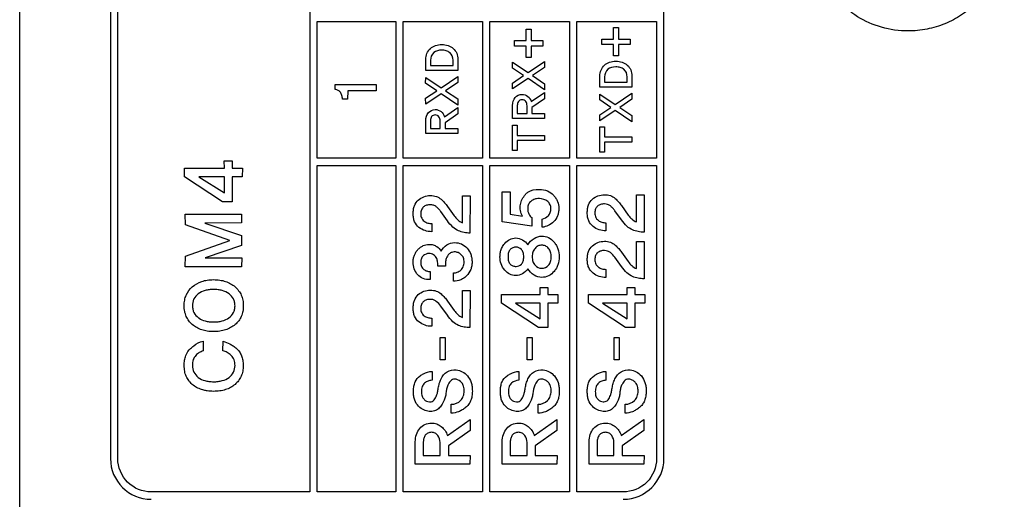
# Model space of a CAD drawing. Header units: millimetres. Extents: x 0 to 1189, y 0 to 841.
# Tile 47 of 50: x 1059 to 1089, y 618 to 633. Entities that reach past the tile are written whole.
import ezdxf

# ---------------------------------------------------------------- set-up
doc = ezdxf.new("R2010")
doc.units = ezdxf.units.MM
doc.header["$LTSCALE"] = 65.395
doc.layers.add('REAR_CASE-PC_15-SHAPE', color=7, linetype='CONTINUOUS')

msp = doc.modelspace()

# ---------------------------------------------------------------- linework, layer by layer
at = {"layer": 'REAR_CASE-PC_15-SHAPE', "color": 7, "linetype": 'Continuous'}
for p, q in [((1059.295, 416.389), (1059.295, 650.701)), ((1068.029, 650.181), (1068.029, 618.672)), ((1062.028, 649.176), (1062.028, 619.678)), ((1062.249, 619.678), (1062.249, 649.176)), ((1078.696, 619.677), (1078.696, 649.175)), ((1068.249, 632.828), (1070.624, 632.828)), ((1068.249, 628.715), (1068.249, 632.828)), ((1070.624, 632.828), (1070.624, 628.715)), ((1070.844, 632.828), (1073.231, 632.828)), ((1070.844, 628.715), (1070.844, 632.828)), ((1073.231, 632.828), (1073.231, 628.715)), ((1073.451, 632.828), (1075.851, 632.828)), ((1073.451, 628.715), (1073.451, 632.828)), ((1075.851, 632.828), (1075.851, 628.715)), ((1076.071, 632.828), (1078.475, 632.828)), ((1076.071, 628.715), (1076.071, 632.828)), ((1078.475, 632.828), (1078.475, 628.715)), ((1074.549, 632.601), (1074.702, 632.601)), ((1074.549, 632.255), (1074.549, 632.601)), ((1074.702, 632.601), (1074.702, 632.255)), ((1077.177, 632.646), (1077.33, 632.646)), ((1077.177, 632.301), (1077.177, 632.646)), ((1077.33, 632.646), (1077.33, 632.301)), ((1074.199, 632.255), (1074.549, 632.255)), ((1074.199, 632.091), (1074.199, 632.255)), ((1074.702, 632.255), (1075.053, 632.255)), ((1075.053, 632.255), (1075.053, 632.091)), ((1076.827, 632.301), (1077.177, 632.301)), ((1076.827, 632.137), (1076.827, 632.301)), ((1077.33, 632.301), (1077.681, 632.301)), ((1077.681, 632.301), (1077.681, 632.137)), ((1074.549, 632.091), (1074.199, 632.091)), ((1074.549, 631.746), (1074.549, 632.091)), ((1075.053, 632.091), (1074.702, 632.091)), ((1074.702, 632.091), (1074.702, 631.746)), ((1077.177, 632.137), (1076.827, 632.137)), ((1077.177, 631.792), (1077.177, 632.137)), ((1077.681, 632.137), (1077.33, 632.137)), ((1077.33, 632.137), (1077.33, 631.792)), ((1071.524, 631.355), (1071.524, 631.691)), ((1071.665, 631.666), (1071.665, 631.509)), ((1072.346, 631.509), (1072.346, 631.666)), ((1072.489, 631.691), (1072.486, 631.355)), ((1074.135, 631.426), (1074.136, 631.602)), ((1074.136, 631.602), (1074.603, 631.292)), ((1074.702, 631.746), (1074.549, 631.746)), ((1074.603, 631.292), (1075.102, 631.63)), ((1075.102, 631.63), (1075.102, 631.447)), ((1077.33, 631.792), (1077.177, 631.792)), ((1072.486, 631.355), (1071.524, 631.355)), ((1071.665, 631.509), (1072.346, 631.509)), ((1074.468, 631.201), (1074.135, 631.426)), ((1075.102, 631.447), (1074.736, 631.201)), ((1071.52, 630.971), (1071.522, 631.147)), ((1071.854, 630.746), (1071.52, 630.971)), ((1071.522, 631.147), (1071.988, 630.837)), ((1071.988, 630.837), (1072.487, 631.176)), ((1072.487, 630.992), (1072.122, 630.746)), ((1072.487, 631.176), (1072.487, 630.992)), ((1074.135, 630.978), (1074.468, 631.201)), ((1074.136, 630.799), (1074.135, 630.978)), ((1074.603, 631.11), (1074.136, 630.799)), ((1075.103, 630.771), (1074.603, 631.11)), ((1074.736, 631.201), (1075.102, 630.955)), ((1076.766, 630.853), (1076.766, 631.189)), ((1076.908, 631.165), (1076.908, 631.007)), ((1076.908, 631.007), (1077.588, 631.007)), ((1077.588, 631.007), (1077.588, 631.165)), ((1077.731, 631.189), (1077.728, 630.853)), ((1068.796, 630.935), (1070.03, 630.932)), ((1068.796, 630.783), (1068.796, 630.935)), ((1069.175, 630.747), (1069.171, 630.494)), ((1070.031, 630.746), (1069.175, 630.747)), ((1070.03, 630.932), (1070.031, 630.746)), ((1071.52, 630.523), (1071.854, 630.746)), ((1072.122, 630.746), (1072.487, 630.5)), ((1074.702, 630.418), (1075.102, 630.696)), ((1075.102, 630.955), (1075.103, 630.771)), ((1075.102, 630.696), (1075.102, 630.506)), ((1077.728, 630.853), (1076.766, 630.853)), ((1077.23, 630.336), (1077.73, 630.674)), ((1077.73, 630.674), (1077.73, 630.491)), ((1069.171, 630.494), (1069.013, 630.494)), ((1071.522, 630.344), (1071.52, 630.523)), ((1071.988, 630.655), (1071.522, 630.344)), ((1072.489, 630.317), (1071.988, 630.655)), ((1072.487, 630.5), (1072.489, 630.317)), ((1075.102, 630.506), (1074.719, 630.237)), ((1076.763, 630.469), (1076.764, 630.646)), ((1077.096, 630.245), (1076.763, 630.469)), ((1076.764, 630.646), (1077.23, 630.336)), ((1077.73, 630.491), (1077.364, 630.245)), ((1072.088, 629.964), (1072.487, 630.241)), ((1072.487, 630.241), (1072.487, 630.051)), ((1074.138, 629.913), (1074.139, 630.307)), ((1074.28, 630.304), (1074.28, 630.066)), ((1074.574, 630.066), (1074.574, 630.295)), ((1074.719, 630.237), (1074.719, 630.066)), ((1076.763, 630.022), (1077.096, 630.245)), ((1077.23, 630.154), (1076.764, 629.842)), ((1077.731, 629.815), (1077.23, 630.154)), ((1077.364, 630.245), (1077.73, 629.999)), ((1071.524, 629.458), (1071.525, 629.852)), ((1071.665, 629.849), (1071.665, 629.612)), ((1071.96, 629.612), (1071.96, 629.841)), ((1072.487, 630.051), (1072.105, 629.783)), ((1072.105, 629.783), (1072.105, 629.612)), ((1075.1, 629.913), (1074.138, 629.913)), ((1074.28, 630.066), (1074.574, 630.066)), ((1074.719, 630.066), (1075.103, 630.066)), ((1075.103, 630.066), (1075.1, 629.913)), ((1076.764, 629.842), (1076.763, 630.022)), ((1077.73, 629.999), (1077.731, 629.815)), ((1071.665, 629.612), (1071.96, 629.612)), ((1072.105, 629.612), (1072.489, 629.612)), ((1072.489, 629.612), (1072.486, 629.458)), ((1074.138, 629.711), (1074.28, 629.711)), ((1074.138, 628.945), (1074.138, 629.711)), ((1074.28, 629.711), (1074.28, 629.404)), ((1076.766, 629.665), (1076.908, 629.665)), ((1076.766, 628.898), (1076.766, 629.665)), ((1076.908, 629.665), (1076.908, 629.357)), ((1072.486, 629.458), (1071.524, 629.458)), ((1074.28, 629.404), (1075.103, 629.404)), ((1075.1, 629.249), (1074.28, 629.247)), ((1074.28, 629.247), (1074.28, 628.945)), ((1075.103, 629.404), (1075.1, 629.249)), ((1076.908, 629.357), (1077.731, 629.357)), ((1077.728, 629.202), (1076.908, 629.2)), ((1076.908, 629.2), (1076.908, 628.898)), ((1077.731, 629.357), (1077.728, 629.202)), ((1074.28, 628.945), (1074.138, 628.945)), ((1076.908, 628.898), (1076.766, 628.898)), ((1065.457, 628.64), (1065.694, 628.64)), ((1065.459, 628.418), (1065.457, 628.64)), ((1065.694, 628.64), (1065.694, 628.418)), ((1070.624, 628.715), (1068.249, 628.715)), ((1073.231, 628.715), (1070.844, 628.715)), ((1075.851, 628.715), (1073.451, 628.715)), ((1078.475, 628.715), (1076.071, 628.715)), ((1064.259, 628.153), (1064.261, 628.418)), ((1064.261, 628.418), (1065.459, 628.418)), ((1065.694, 628.418), (1066.003, 628.418)), ((1066.003, 628.418), (1065.999, 628.158)), ((1068.249, 628.494), (1070.624, 628.494)), ((1068.249, 618.672), (1068.249, 628.494)), ((1070.624, 628.494), (1070.624, 618.672)), ((1070.844, 628.494), (1073.231, 628.494)), ((1070.844, 618.672), (1070.844, 628.494)), ((1073.231, 628.494), (1073.231, 618.672)), ((1073.451, 628.494), (1075.851, 628.494)), ((1073.451, 618.672), (1073.451, 628.494)), ((1075.851, 628.494), (1075.851, 618.672)), ((1076.071, 628.494), (1078.475, 628.494)), ((1076.071, 618.672), (1076.071, 628.494)), ((1078.475, 628.494), (1078.475, 619.677)), ((1065.407, 627.405), (1064.259, 628.153)), ((1065.459, 628.156), (1064.693, 628.156)), ((1064.693, 628.156), (1065.459, 627.669)), ((1065.459, 627.669), (1065.459, 628.156)), ((1065.999, 628.158), (1065.694, 628.156)), ((1065.694, 628.156), (1065.694, 627.403)), ((1073.825, 627.704), (1074.06, 627.704)), ((1073.825, 626.805), (1073.825, 627.704)), ((1074.06, 627.704), (1074.06, 627.028)), ((1065.694, 627.403), (1065.407, 627.405)), ((1072.626, 627.585), (1072.86, 627.585)), ((1072.629, 626.772), (1072.626, 627.585)), ((1072.86, 627.585), (1072.855, 626.464)), ((1077.868, 627.611), (1078.102, 627.611)), ((1077.871, 626.798), (1077.868, 627.611)), ((1078.102, 627.611), (1078.097, 626.49)), ((1072.173, 626.836), (1071.976, 627.11)), ((1072.178, 627.263), (1072.379, 626.982)), ((1077.415, 626.86), (1077.219, 627.136)), ((1077.421, 627.29), (1077.621, 627.006)), ((1064.281, 627.03), (1065.979, 627.03)), ((1064.284, 626.71), (1064.281, 627.03)), ((1065.979, 627.03), (1065.976, 626.768)), ((1074.06, 627.028), (1074.433, 626.971)), ((1074.715, 626.927), (1074.714, 626.674)), ((1075.029, 626.637), (1075.029, 626.886)), ((1065.625, 626.239), (1064.284, 626.71)), ((1065.976, 626.768), (1064.872, 626.766)), ((1064.872, 626.766), (1065.979, 626.388)), ((1071.702, 626.747), (1071.702, 626.504)), ((1074.714, 626.674), (1073.825, 626.805)), ((1076.944, 626.773), (1076.944, 626.53)), ((1064.284, 625.763), (1065.625, 626.239)), ((1065.979, 626.388), (1065.979, 626.089)), ((1065.979, 626.089), (1064.882, 625.715)), ((1077.868, 626.206), (1078.102, 626.206)), ((1077.871, 625.395), (1077.868, 626.206)), ((1078.102, 626.206), (1078.097, 625.088)), ((1064.281, 625.445), (1064.284, 625.763)), ((1064.882, 625.715), (1065.981, 625.715)), ((1065.981, 625.715), (1065.976, 625.445)), ((1077.415, 625.456), (1077.219, 625.734)), ((1077.421, 625.888), (1077.621, 625.604)), ((1065.976, 625.445), (1064.281, 625.445)), ((1072.114, 625.466), (1071.888, 625.466)), ((1076.944, 625.371), (1076.944, 625.126)), ((1071.653, 625.307), (1071.653, 625.061)), ((1072.358, 625.017), (1072.358, 625.264)), ((1072.626, 624.739), (1072.86, 624.739)), ((1072.629, 623.926), (1072.626, 624.739)), ((1072.86, 624.739), (1072.855, 623.619)), ((1074.968, 624.828), (1075.199, 624.828)), ((1074.972, 624.611), (1074.968, 624.828)), ((1075.199, 624.828), (1075.199, 624.611)), ((1077.591, 624.828), (1077.821, 624.828)), ((1077.593, 624.611), (1077.591, 624.828)), ((1077.821, 624.828), (1077.821, 624.611)), ((1073.799, 624.353), (1073.802, 624.611)), ((1073.802, 624.611), (1074.972, 624.611)), ((1075.199, 624.611), (1075.503, 624.611)), ((1075.503, 624.611), (1075.496, 624.358)), ((1076.422, 624.353), (1076.425, 624.611)), ((1076.425, 624.611), (1077.593, 624.611)), ((1077.821, 624.611), (1078.125, 624.611)), ((1078.125, 624.611), (1078.118, 624.356)), ((1072.173, 623.989), (1071.976, 624.263)), ((1072.178, 624.418), (1072.379, 624.134)), ((1074.919, 623.621), (1073.799, 624.353)), ((1074.972, 624.355), (1074.223, 624.355)), ((1074.223, 624.355), (1074.972, 623.88)), ((1074.972, 623.88), (1074.972, 624.355)), ((1075.496, 624.358), (1075.199, 624.355)), ((1075.199, 624.355), (1075.199, 623.619)), ((1077.541, 623.621), (1076.422, 624.353)), ((1077.593, 624.355), (1076.846, 624.355)), ((1076.846, 624.355), (1077.593, 623.88)), ((1077.593, 623.88), (1077.593, 624.355)), ((1078.118, 624.356), (1077.821, 624.355)), ((1077.821, 624.355), (1077.821, 623.619)), ((1071.702, 623.902), (1071.702, 623.658)), ((1075.199, 623.619), (1074.919, 623.621)), ((1077.821, 623.619), (1077.541, 623.621)), ((1071.961, 623.318), (1072.112, 623.318)), ((1071.961, 622.652), (1071.961, 623.318)), ((1072.112, 623.318), (1072.112, 622.652)), ((1074.578, 623.318), (1074.73, 623.318)), ((1074.578, 622.652), (1074.578, 623.318)), ((1074.73, 623.318), (1074.73, 622.652)), ((1077.196, 623.318), (1077.347, 623.318)), ((1077.196, 622.652), (1077.196, 623.318)), ((1077.347, 623.318), (1077.347, 622.652)), ((1064.815, 623.209), (1064.815, 622.916)), ((1065.416, 622.921), (1065.42, 623.206)), ((1072.112, 622.652), (1071.961, 622.652)), ((1074.73, 622.652), (1074.578, 622.652)), ((1077.347, 622.652), (1077.196, 622.652)), ((1071.711, 622.297), (1071.711, 622.033)), ((1074.329, 622.297), (1074.329, 622.033)), ((1076.946, 622.297), (1076.946, 622.033)), ((1072.293, 621.045), (1072.293, 621.31)), ((1074.912, 621.045), (1074.912, 621.31)), ((1077.529, 621.045), (1077.529, 621.31)), ((1072.173, 620.375), (1072.857, 620.848)), ((1072.857, 620.848), (1072.857, 620.522)), ((1074.791, 620.375), (1075.475, 620.848)), ((1075.475, 620.848), (1075.475, 620.522)), ((1077.408, 620.375), (1078.093, 620.848)), ((1078.093, 620.848), (1078.093, 620.522)), ((1072.857, 620.522), (1072.203, 620.063)), ((1075.475, 620.522), (1074.821, 620.063)), ((1078.093, 620.522), (1077.438, 620.063)), ((1071.206, 619.507), (1071.208, 620.181)), ((1071.449, 620.178), (1071.449, 619.77)), ((1071.955, 619.77), (1071.955, 620.162)), ((1072.203, 620.063), (1072.203, 619.77)), ((1073.823, 619.507), (1073.826, 620.181)), ((1074.067, 620.178), (1074.067, 619.77)), ((1074.573, 619.77), (1074.573, 620.162)), ((1074.821, 620.063), (1074.821, 619.77)), ((1076.441, 619.507), (1076.443, 620.181)), ((1076.685, 620.178), (1076.685, 619.77)), ((1077.19, 619.77), (1077.19, 620.162)), ((1077.438, 620.063), (1077.438, 619.77)), ((1071.449, 619.77), (1071.955, 619.77)), ((1072.203, 619.77), (1072.86, 619.77)), ((1072.86, 619.77), (1072.855, 619.507)), ((1074.067, 619.77), (1074.573, 619.77)), ((1074.821, 619.77), (1075.478, 619.77)), ((1075.478, 619.77), (1075.473, 619.507)), ((1076.685, 619.77), (1077.19, 619.77)), ((1077.438, 619.77), (1078.095, 619.77)), ((1078.095, 619.77), (1078.091, 619.507)), ((1072.855, 619.507), (1071.206, 619.507)), ((1075.473, 619.507), (1073.823, 619.507)), ((1078.091, 619.507), (1076.441, 619.507)), ((1068.029, 618.672), (1063.254, 618.672)), ((1070.624, 618.672), (1068.249, 618.672)), ((1073.231, 618.672), (1070.844, 618.672)), ((1075.851, 618.672), (1073.451, 618.672)), ((1077.47, 618.672), (1076.071, 618.672))]:
    msp.add_line(p, q, dxfattribs=at)
for centre, radius, start, end in [((1063.256, 619.679), 1.228, 180.0509, 269.933), ((1077.468, 619.679), 1.227, 270.0601, 359.9238)]:
    msp.add_arc(centre, radius, start, end, dxfattribs=at)
for points, knots in [([(1088.945, 635.443), (1088.945, 635.066), (1088.833, 634.492), (1088.474, 633.823), (1088.11, 633.38), (1087.668, 633.016), (1087.165, 632.747), (1086.619, 632.582), (1085.969, 632.519), (1085.242, 632.619), (1084.262, 633.047), (1083.694, 633.672), (1083.458, 634.143)], [0, 0, 0, 0, 0.146523, 0.219569, 0.293608, 0.367777, 0.440814, 0.513868, 0.58808, 0.692804, 0.795091, 1, 1, 1, 1]), ([(1071.662, 632.016), (1071.707, 632.055), (1071.817, 632.118), (1072.005, 632.144), (1072.194, 632.118), (1072.357, 632.026), (1072.47, 631.877), (1072.489, 631.753), (1072.489, 631.691)], [0, 0, 0, 0, 0.162527, 0.334349, 0.508329, 0.671939, 0.831405, 1, 1, 1, 1]), ([(1072.247, 631.893), (1072.214, 631.917), (1072.135, 631.956), (1071.967, 631.977), (1071.737, 631.931), (1071.665, 631.749), (1071.665, 631.666)], [0, 0, 0, 0, 0.163024, 0.339873, 0.673515, 1, 1, 1, 1]), ([(1076.904, 631.514), (1076.949, 631.553), (1077.059, 631.617), (1077.247, 631.643), (1077.436, 631.616), (1077.599, 631.525), (1077.713, 631.375), (1077.731, 631.251), (1077.731, 631.189)], [0, 0, 0, 0, 0.16243, 0.334149, 0.508025, 0.671536, 0.830969, 1, 1, 1, 1]), ([(1077.489, 631.391), (1077.456, 631.415), (1077.377, 631.454), (1077.209, 631.474), (1076.979, 631.428), (1076.908, 631.247), (1076.908, 631.165)], [0, 0, 0, 0, 0.16319, 0.340219, 0.674201, 1, 1, 1, 1]), ([(1069.013, 630.494), (1069.013, 630.531), (1069.004, 630.604), (1068.962, 630.699), (1068.888, 630.762), (1068.828, 630.782), (1068.796, 630.783)], [0, 0, 0, 0, 0.282589, 0.545924, 0.759839, 1, 1, 1, 1]), ([(1074.139, 630.307), (1074.139, 630.389), (1074.184, 630.558), (1074.409, 630.667), (1074.611, 630.59), (1074.684, 630.478), (1074.702, 630.418)], [0, 0, 0, 0, 0.292032, 0.55822, 0.777844, 1, 1, 1, 1]), ([(1074.535, 630.418), (1074.523, 630.435), (1074.489, 630.465), (1074.423, 630.477), (1074.359, 630.466), (1074.295, 630.409), (1074.28, 630.345), (1074.28, 630.304)], [0, 0, 0, 0, 0.167946, 0.346261, 0.515581, 0.672127, 1, 1, 1, 1]), ([(1071.525, 629.852), (1071.525, 629.934), (1071.57, 630.104), (1071.795, 630.212), (1071.996, 630.135), (1072.069, 630.024), (1072.088, 629.964)], [0, 0, 0, 0, 0.292229, 0.558596, 0.778368, 1, 1, 1, 1]), ([(1071.921, 629.963), (1071.909, 629.98), (1071.874, 630.011), (1071.809, 630.022), (1071.744, 630.012), (1071.681, 629.954), (1071.665, 629.89), (1071.665, 629.849)], [0, 0, 0, 0, 0.167849, 0.346062, 0.515147, 0.672052, 1, 1, 1, 1]), ([(1074.523, 627.622), (1074.543, 627.649), (1074.657, 627.754), (1074.823, 627.779), (1074.942, 627.779)], [0, 0, 0, 0, 0.219401, 1, 1, 1, 1]), ([(1074.942, 627.779), (1075.025, 627.779), (1075.19, 627.756), (1075.355, 627.632), (1075.444, 627.51), (1075.51, 627.382), (1075.536, 627.235), (1075.523, 627.088), (1075.486, 626.944), (1075.383, 626.797), (1075.217, 626.683), (1075.091, 626.645), (1075.029, 626.637)], [0, 0, 0, 0, 0.144089, 0.277075, 0.342286, 0.403768, 0.523378, 0.593328, 0.657398, 0.777506, 0.892642, 1, 1, 1, 1]), ([(1071.702, 626.504), (1071.634, 626.503), (1071.495, 626.525), (1071.308, 626.625), (1071.19, 626.771), (1071.15, 626.92), (1071.141, 627.045), (1071.149, 627.17), (1071.184, 627.317), (1071.246, 627.411), (1071.298, 627.456)], [0, 0, 0, 0, 0.154319, 0.311591, 0.473373, 0.560897, 0.658785, 0.756619, 0.843538, 1, 1, 1, 1]), ([(1071.298, 627.456), (1071.348, 627.499), (1071.462, 627.571), (1071.655, 627.6), (1071.839, 627.579), (1071.986, 627.489), (1072.089, 627.377), (1072.152, 627.301), (1072.178, 627.263)], [0, 0, 0, 0, 0.189978, 0.379073, 0.557623, 0.716181, 0.86545, 1, 1, 1, 1]), ([(1074.433, 626.971), (1074.402, 627.021), (1074.374, 627.111), (1074.367, 627.231), (1074.373, 627.405), (1074.452, 627.536), (1074.523, 627.622)], [0, 0, 0, 0, 0.254996, 0.390317, 0.519557, 1, 1, 1, 1]), ([(1074.853, 627.493), (1074.838, 627.491), (1074.781, 627.477), (1074.692, 627.431), (1074.607, 627.333), (1074.589, 627.218), (1074.598, 627.118), (1074.63, 627.018), (1074.677, 626.954), (1074.715, 626.927)], [0, 0, 0, 0, 0.06329, 0.235907, 0.401091, 0.571844, 0.694215, 0.807525, 1, 1, 1, 1]), ([(1075.029, 626.886), (1075.097, 626.898), (1075.199, 626.952), (1075.28, 627.079), (1075.297, 627.199), (1075.276, 627.321), (1075.169, 627.459), (1075.002, 627.506), (1074.884, 627.499), (1074.853, 627.493)], [0, 0, 0, 0, 0.199927, 0.306887, 0.424982, 0.541537, 0.657146, 0.909536, 1, 1, 1, 1]), ([(1076.944, 626.53), (1076.876, 626.529), (1076.737, 626.55), (1076.55, 626.651), (1076.433, 626.796), (1076.392, 626.945), (1076.383, 627.07), (1076.392, 627.195), (1076.427, 627.342), (1076.489, 627.437), (1076.541, 627.483)], [0, 0, 0, 0, 0.154147, 0.311426, 0.472895, 0.560468, 0.658377, 0.756172, 0.84311, 1, 1, 1, 1]), ([(1076.541, 627.483), (1076.59, 627.525), (1076.704, 627.596), (1076.897, 627.626), (1077.081, 627.604), (1077.228, 627.515), (1077.331, 627.402), (1077.394, 627.327), (1077.421, 627.29)], [0, 0, 0, 0, 0.189403, 0.378683, 0.557899, 0.716201, 0.865672, 1, 1, 1, 1]), ([(1071.976, 627.11), (1071.956, 627.137), (1071.913, 627.187), (1071.845, 627.257), (1071.759, 627.306), (1071.655, 627.319), (1071.548, 627.308), (1071.451, 627.254), (1071.383, 627.16), (1071.368, 627.037), (1071.382, 626.933), (1071.414, 626.882), (1071.423, 626.87)], [0, 0, 0, 0, 0.097411, 0.193709, 0.287375, 0.383369, 0.495802, 0.599193, 0.702523, 0.822671, 0.957508, 1, 1, 1, 1]), ([(1077.219, 627.136), (1077.199, 627.162), (1077.156, 627.212), (1077.087, 627.282), (1077.001, 627.331), (1076.898, 627.345), (1076.791, 627.332), (1076.693, 627.28), (1076.626, 627.186), (1076.611, 627.063), (1076.624, 626.959), (1076.657, 626.907), (1076.665, 626.895)], [0, 0, 0, 0, 0.09722, 0.193256, 0.287329, 0.382894, 0.495837, 0.599213, 0.702685, 0.821183, 0.957334, 1, 1, 1, 1]), ([(1071.423, 626.87), (1071.438, 626.85), (1071.486, 626.804), (1071.583, 626.761), (1071.662, 626.748), (1071.702, 626.747)], [0, 0, 0, 0, 0.243584, 0.621126, 1, 1, 1, 1]), ([(1072.855, 626.464), (1072.795, 626.464), (1072.677, 626.476), (1072.498, 626.527), (1072.319, 626.646), (1072.222, 626.766), (1072.173, 626.836)], [0, 0, 0, 0, 0.219283, 0.437529, 0.684205, 1, 1, 1, 1]), ([(1072.379, 626.982), (1072.411, 626.939), (1072.481, 626.854), (1072.576, 626.791), (1072.629, 626.772)], [0, 0, 0, 0, 0.489314, 1, 1, 1, 1]), ([(1076.665, 626.895), (1076.681, 626.875), (1076.728, 626.829), (1076.826, 626.787), (1076.904, 626.774), (1076.944, 626.773)], [0, 0, 0, 0, 0.244044, 0.621451, 1, 1, 1, 1]), ([(1078.097, 626.49), (1078.038, 626.49), (1077.92, 626.502), (1077.739, 626.551), (1077.561, 626.672), (1077.465, 626.791), (1077.415, 626.86)], [0, 0, 0, 0, 0.21919, 0.437278, 0.68434, 1, 1, 1, 1]), ([(1077.621, 627.006), (1077.654, 626.964), (1077.724, 626.879), (1077.818, 626.817), (1077.871, 626.798)], [0, 0, 0, 0, 0.487803, 1, 1, 1, 1]), ([(1073.857, 626.092), (1073.87, 626.112), (1073.924, 626.183), (1074.041, 626.284), (1074.24, 626.332), (1074.443, 626.273), (1074.554, 626.173), (1074.593, 626.111)], [0, 0, 0, 0, 0.080744, 0.305215, 0.512608, 0.749761, 1, 1, 1, 1]), ([(1074.783, 626.302), (1074.853, 626.345), (1075.005, 626.392), (1075.231, 626.34), (1075.37, 626.217), (1075.459, 626.095), (1075.526, 625.951), (1075.556, 625.75), (1075.526, 625.549), (1075.459, 625.404), (1075.375, 625.286), (1075.294, 625.216), (1075.237, 625.184)], [0, 0, 0, 0, 0.136198, 0.24827, 0.368563, 0.433597, 0.497567, 0.629213, 0.762731, 0.827013, 0.892384, 1, 1, 1, 1]), ([(1076.541, 626.078), (1076.59, 626.121), (1076.704, 626.194), (1076.897, 626.225), (1077.082, 626.202), (1077.227, 626.111), (1077.331, 626), (1077.394, 625.925), (1077.421, 625.888)], [0, 0, 0, 0, 0.190537, 0.379852, 0.559063, 0.717893, 0.866733, 1, 1, 1, 1]), ([(1071.653, 625.061), (1071.582, 625.059), (1071.44, 625.076), (1071.213, 625.242), (1071.133, 625.491), (1071.149, 625.694), (1071.176, 625.795), (1071.222, 625.887), (1071.284, 625.969), (1071.358, 626.036), (1071.464, 626.103), (1071.556, 626.122), (1071.616, 626.123)], [0, 0, 0, 0, 0.13287, 0.257875, 0.508081, 0.575477, 0.639367, 0.702417, 0.767399, 0.830369, 0.888543, 1, 1, 1, 1]), ([(1071.616, 626.123), (1071.661, 626.124), (1071.747, 626.115), (1071.879, 626.049), (1071.957, 625.975), (1071.985, 625.918)], [0, 0, 0, 0, 0.308507, 0.57249, 1, 1, 1, 1]), ([(1072.16, 626.106), (1072.228, 626.149), (1072.381, 626.193), (1072.603, 626.149), (1072.778, 626.018), (1072.873, 625.859), (1072.911, 625.711), (1072.92, 625.592), (1072.911, 625.474), (1072.87, 625.328), (1072.777, 625.189), (1072.678, 625.11), (1072.633, 625.085)], [0, 0, 0, 0, 0.140496, 0.261719, 0.382815, 0.510233, 0.57677, 0.648069, 0.717066, 0.782281, 0.910782, 1, 1, 1, 1]), ([(1074.596, 625.388), (1074.555, 625.326), (1074.444, 625.225), (1074.24, 625.167), (1074.041, 625.214), (1073.888, 625.347), (1073.779, 625.531), (1073.753, 625.715), (1073.764, 625.861), (1073.793, 625.978), (1073.831, 626.053), (1073.857, 626.092)], [0, 0, 0, 0, 0.139043, 0.268952, 0.382582, 0.505852, 0.637693, 0.775629, 0.845598, 0.91205, 1, 1, 1, 1]), ([(1074.403, 625.967), (1074.363, 626.011), (1074.269, 626.055), (1074.146, 626.028), (1074.061, 625.971), (1074.007, 625.871), (1073.997, 625.748), (1074.006, 625.626), (1074.045, 625.552), (1074.069, 625.527)], [0, 0, 0, 0, 0.211314, 0.324663, 0.439856, 0.565993, 0.715387, 0.874756, 1, 1, 1, 1]), ([(1074.069, 625.527), (1074.091, 625.504), (1074.147, 625.47), (1074.268, 625.446), (1074.399, 625.499), (1074.467, 625.625), (1074.477, 625.748), (1074.465, 625.871), (1074.427, 625.942), (1074.403, 625.967)], [0, 0, 0, 0, 0.113327, 0.226796, 0.436579, 0.562786, 0.722847, 0.8729, 1, 1, 1, 1]), ([(1075.217, 626.003), (1075.191, 626.033), (1075.131, 626.083), (1075.016, 626.106), (1074.9, 626.084), (1074.805, 626.006), (1074.74, 625.89), (1074.725, 625.75), (1074.74, 625.61), (1074.785, 625.527), (1074.813, 625.495)], [0, 0, 0, 0, 0.117487, 0.226479, 0.341276, 0.458153, 0.583851, 0.727384, 0.874152, 1, 1, 1, 1]), ([(1074.813, 625.495), (1074.863, 625.44), (1075.017, 625.365), (1075.21, 625.462), (1075.293, 625.609), (1075.308, 625.75), (1075.292, 625.89), (1075.246, 625.972), (1075.217, 626.003)], [0, 0, 0, 0, 0.227087, 0.449437, 0.57796, 0.726427, 0.871627, 1, 1, 1, 1]), ([(1076.944, 625.126), (1076.876, 625.126), (1076.737, 625.149), (1076.55, 625.249), (1076.432, 625.394), (1076.392, 625.543), (1076.383, 625.668), (1076.392, 625.793), (1076.427, 625.939), (1076.489, 626.034), (1076.541, 626.078)], [0, 0, 0, 0, 0.154567, 0.312065, 0.473636, 0.561465, 0.659603, 0.757228, 0.844368, 1, 1, 1, 1]), ([(1077.219, 625.734), (1077.179, 625.785), (1077.115, 625.861), (1077.001, 625.928), (1076.898, 625.941), (1076.792, 625.93), (1076.692, 625.879), (1076.626, 625.783), (1076.611, 625.66), (1076.624, 625.556), (1076.657, 625.504), (1076.665, 625.493)], [0, 0, 0, 0, 0.192526, 0.286581, 0.382077, 0.494866, 0.597615, 0.702427, 0.822039, 0.95756, 1, 1, 1, 1]), ([(1071.888, 625.466), (1071.888, 625.508), (1071.885, 625.586), (1071.861, 625.688), (1071.815, 625.759), (1071.762, 625.81), (1071.696, 625.843), (1071.586, 625.858), (1071.462, 625.813), (1071.383, 625.699), (1071.374, 625.621), (1071.374, 625.579), (1071.374, 625.575)], [0, 0, 0, 0, 0.136285, 0.248279, 0.329142, 0.405965, 0.481128, 0.560563, 0.756137, 0.865032, 0.98826, 1, 1, 1, 1]), ([(1072.38, 625.896), (1072.354, 625.895), (1072.299, 625.887), (1072.203, 625.826), (1072.134, 625.714), (1072.118, 625.581), (1072.114, 625.504), (1072.114, 625.466)], [0, 0, 0, 0, 0.136979, 0.290291, 0.591467, 0.79585, 1, 1, 1, 1]), ([(1072.358, 625.264), (1072.397, 625.264), (1072.478, 625.28), (1072.585, 625.342), (1072.665, 625.451), (1072.684, 625.585), (1072.668, 625.715), (1072.599, 625.818), (1072.502, 625.88), (1072.424, 625.896), (1072.384, 625.896), (1072.38, 625.896)], [0, 0, 0, 0, 0.119126, 0.243381, 0.372226, 0.513599, 0.646061, 0.763874, 0.877427, 0.988681, 1, 1, 1, 1]), ([(1071.374, 625.575), (1071.374, 625.536), (1071.385, 625.458), (1071.456, 625.367), (1071.551, 625.317), (1071.619, 625.307), (1071.653, 625.307)], [0, 0, 0, 0, 0.274894, 0.527618, 0.765045, 1, 1, 1, 1]), ([(1075.237, 625.184), (1075.231, 625.18), (1075.164, 625.146), (1075.005, 625.108), (1074.765, 625.181), (1074.643, 625.312), (1074.596, 625.388)], [0, 0, 0, 0, 0.029485, 0.304881, 0.638174, 1, 1, 1, 1]), ([(1076.665, 625.493), (1076.681, 625.473), (1076.728, 625.427), (1076.825, 625.384), (1076.904, 625.371), (1076.944, 625.371)], [0, 0, 0, 0, 0.24315, 0.621725, 1, 1, 1, 1]), ([(1078.097, 625.088), (1078.038, 625.088), (1077.92, 625.1), (1077.739, 625.148), (1077.561, 625.268), (1077.465, 625.387), (1077.415, 625.456)], [0, 0, 0, 0, 0.219563, 0.43766, 0.684574, 1, 1, 1, 1]), ([(1077.621, 625.604), (1077.654, 625.561), (1077.724, 625.477), (1077.818, 625.413), (1077.871, 625.395)], [0, 0, 0, 0, 0.488605, 1, 1, 1, 1]), ([(1064.493, 624.846), (1064.575, 624.917), (1064.725, 625.001), (1064.949, 625.053), (1065.133, 625.065), (1065.318, 625.053), (1065.493, 625.013), (1065.648, 624.945), (1065.783, 624.851), (1065.893, 624.734), (1065.972, 624.597), (1066.019, 624.441), (1066.033, 624.275), (1066.019, 624.109), (1065.972, 623.955), (1065.893, 623.819), (1065.821, 623.743), (1065.781, 623.709)], [0, 0, 0, 0, 0.121925, 0.187202, 0.25795, 0.329493, 0.395583, 0.458188, 0.519618, 0.579239, 0.63731, 0.69685, 0.760703, 0.824162, 0.883277, 0.94088, 1, 1, 1, 1]), ([(1072.633, 625.085), (1072.614, 625.074), (1072.529, 625.032), (1072.431, 625.016), (1072.358, 625.017)], [0, 0, 0, 0, 0.230463, 1, 1, 1, 1]), ([(1065.781, 623.709), (1065.739, 623.674), (1065.648, 623.611), (1065.493, 623.545), (1065.318, 623.506), (1065.133, 623.494), (1064.949, 623.506), (1064.777, 623.545), (1064.623, 623.611), (1064.491, 623.704), (1064.382, 623.819), (1064.304, 623.955), (1064.258, 624.109), (1064.244, 624.275), (1064.258, 624.441), (1064.318, 624.647), (1064.416, 624.777), (1064.493, 624.846)], [0, 0, 0, 0, 0.061198, 0.123769, 0.189961, 0.261682, 0.332604, 0.397981, 0.459763, 0.520243, 0.57924, 0.636801, 0.695986, 0.759597, 0.823604, 0.883214, 1, 1, 1, 1]), ([(1065.598, 624.635), (1065.536, 624.68), (1065.426, 624.73), (1065.265, 624.761), (1065.133, 624.768), (1065.001, 624.761), (1064.843, 624.73), (1064.671, 624.652), (1064.549, 624.514), (1064.505, 624.381), (1064.495, 624.274), (1064.505, 624.167), (1064.548, 624.034), (1064.626, 623.949), (1064.688, 623.905), (1064.695, 623.9)], [0, 0, 0, 0, 0.125226, 0.193753, 0.268052, 0.341847, 0.40953, 0.532759, 0.644273, 0.699884, 0.759565, 0.819874, 0.875646, 0.986263, 1, 1, 1, 1]), ([(1071.298, 624.611), (1071.348, 624.654), (1071.462, 624.725), (1071.655, 624.754), (1071.839, 624.732), (1071.985, 624.642), (1072.089, 624.53), (1072.152, 624.456), (1072.178, 624.418)], [0, 0, 0, 0, 0.190238, 0.379591, 0.558533, 0.717814, 0.866695, 1, 1, 1, 1]), ([(1064.695, 623.9), (1064.75, 623.863), (1064.851, 623.821), (1065.001, 623.792), (1065.133, 623.785), (1065.265, 623.792), (1065.425, 623.823), (1065.599, 623.897), (1065.727, 624.033), (1065.772, 624.167), (1065.782, 624.274), (1065.772, 624.382), (1065.726, 624.515), (1065.653, 624.595), (1065.598, 624.635)], [0, 0, 0, 0, 0.111895, 0.18127, 0.256967, 0.333184, 0.403424, 0.531233, 0.646299, 0.703683, 0.765567, 0.826808, 0.884026, 1, 1, 1, 1]), ([(1071.702, 623.658), (1071.634, 623.657), (1071.495, 623.679), (1071.308, 623.779), (1071.191, 623.925), (1071.15, 624.074), (1071.141, 624.199), (1071.149, 624.323), (1071.184, 624.47), (1071.246, 624.565), (1071.298, 624.611)], [0, 0, 0, 0, 0.154304, 0.311436, 0.473481, 0.560885, 0.658453, 0.755974, 0.843207, 1, 1, 1, 1]), ([(1071.976, 624.263), (1071.937, 624.316), (1071.872, 624.391), (1071.759, 624.46), (1071.655, 624.473), (1071.549, 624.46), (1071.451, 624.407), (1071.383, 624.314), (1071.368, 624.191), (1071.382, 624.087), (1071.414, 624.035), (1071.423, 624.024)], [0, 0, 0, 0, 0.192549, 0.286871, 0.382975, 0.49561, 0.598715, 0.702064, 0.821733, 0.957516, 1, 1, 1, 1]), ([(1071.423, 624.024), (1071.438, 624.003), (1071.486, 623.958), (1071.583, 623.915), (1071.662, 623.903), (1071.702, 623.902)], [0, 0, 0, 0, 0.243648, 0.621103, 1, 1, 1, 1]), ([(1072.855, 623.619), (1072.795, 623.619), (1072.678, 623.631), (1072.497, 623.679), (1072.319, 623.8), (1072.223, 623.92), (1072.173, 623.989)], [0, 0, 0, 0, 0.219171, 0.436696, 0.68392, 1, 1, 1, 1]), ([(1072.379, 624.134), (1072.411, 624.091), (1072.482, 624.008), (1072.575, 623.943), (1072.629, 623.926)], [0, 0, 0, 0, 0.489055, 1, 1, 1, 1]), ([(1064.841, 621.733), (1064.819, 621.739), (1064.744, 621.76), (1064.622, 621.811), (1064.49, 621.903), (1064.381, 622.017), (1064.303, 622.153), (1064.258, 622.309), (1064.245, 622.473), (1064.256, 622.633), (1064.301, 622.817), (1064.378, 622.935), (1064.442, 622.994)], [0, 0, 0, 0, 0.043621, 0.146211, 0.24614, 0.343541, 0.439177, 0.538376, 0.645904, 0.746661, 0.836923, 1, 1, 1, 1]), ([(1064.442, 622.994), (1064.473, 623.021), (1064.584, 623.113), (1064.715, 623.186), (1064.815, 623.209)], [0, 0, 0, 0, 0.287116, 1, 1, 1, 1]), ([(1065.42, 623.206), (1065.491, 623.19), (1065.598, 623.148), (1065.729, 623.065), (1065.829, 622.988), (1065.919, 622.892), (1065.982, 622.77), (1066.019, 622.63), (1066.03, 622.472), (1066.017, 622.309), (1065.97, 622.153), (1065.891, 622.016), (1065.781, 621.903), (1065.647, 621.811), (1065.492, 621.746), (1065.318, 621.708), (1065.133, 621.696), (1064.971, 621.706), (1064.875, 621.725), (1064.841, 621.733)], [0, 0, 0, 0, 0.082445, 0.127341, 0.17549, 0.224688, 0.274675, 0.328233, 0.387656, 0.452355, 0.512107, 0.569865, 0.628919, 0.689501, 0.751704, 0.817737, 0.889433, 0.960642, 1, 1, 1, 1]), ([(1064.815, 622.916), (1064.776, 622.904), (1064.698, 622.867), (1064.589, 622.784), (1064.505, 622.649), (1064.496, 622.537), (1064.496, 622.477)], [0, 0, 0, 0, 0.209857, 0.439548, 0.691569, 1, 1, 1, 1]), ([(1065.779, 622.477), (1065.779, 622.536), (1065.766, 622.65), (1065.671, 622.786), (1065.55, 622.872), (1065.461, 622.91), (1065.416, 622.921)], [0, 0, 0, 0, 0.287513, 0.537643, 0.776393, 1, 1, 1, 1]), ([(1064.496, 622.477), (1064.496, 622.344), (1064.603, 622.124), (1064.839, 622.026), (1064.999, 621.994), (1065.133, 621.987), (1065.267, 621.994), (1065.428, 622.025), (1065.602, 622.102), (1065.752, 622.266), (1065.779, 622.408), (1065.779, 622.477)], [0, 0, 0, 0, 0.221988, 0.347645, 0.417761, 0.494799, 0.571897, 0.642426, 0.769561, 0.883884, 1, 1, 1, 1]), ([(1072.434, 622.063), (1072.388, 622.073), (1072.275, 622.051), (1072.201, 621.922), (1072.152, 621.8), (1072.136, 621.679), (1072.12, 621.554), (1072.074, 621.419), (1072.009, 621.286), (1071.912, 621.171), (1071.781, 621.1), (1071.623, 621.088), (1071.452, 621.132), (1071.291, 621.249), (1071.192, 621.404), (1071.157, 621.56), (1071.148, 621.69), (1071.153, 621.779), (1071.159, 621.821)], [0, 0, 0, 0, 0.060178, 0.127212, 0.177162, 0.227933, 0.280664, 0.336555, 0.406967, 0.467186, 0.524782, 0.590576, 0.662271, 0.744494, 0.836206, 0.88801, 0.946205, 1, 1, 1, 1]), ([(1071.159, 621.821), (1071.16, 621.831), (1071.169, 621.887), (1071.204, 622.019), (1071.287, 622.125), (1071.354, 622.168)], [0, 0, 0, 0, 0.078092, 0.415013, 1, 1, 1, 1]), ([(1071.354, 622.168), (1071.387, 622.189), (1071.496, 622.253), (1071.622, 622.299), (1071.711, 622.297)], [0, 0, 0, 0, 0.30217, 1, 1, 1, 1]), ([(1071.655, 621.385), (1071.676, 621.386), (1071.723, 621.396), (1071.781, 621.443), (1071.82, 621.508), (1071.856, 621.584), (1071.882, 621.682), (1071.9, 621.804), (1071.928, 621.939), (1071.994, 622.118), (1072.089, 622.236), (1072.169, 622.287)], [0, 0, 0, 0, 0.058019, 0.127772, 0.198387, 0.26588, 0.360093, 0.475802, 0.605943, 0.739048, 1, 1, 1, 1]), ([(1072.169, 622.287), (1072.248, 622.337), (1072.416, 622.373), (1072.631, 622.296), (1072.796, 622.168), (1072.887, 622.002), (1072.92, 621.842), (1072.929, 621.702), (1072.919, 621.556), (1072.881, 621.419), (1072.816, 621.301), (1072.725, 621.208), (1072.654, 621.16), (1072.618, 621.139)], [0, 0, 0, 0, 0.15209, 0.255462, 0.364761, 0.485818, 0.554182, 0.630319, 0.714646, 0.790486, 0.861319, 0.931351, 1, 1, 1, 1]), ([(1072.293, 621.31), (1072.395, 621.312), (1072.554, 621.375), (1072.665, 621.552), (1072.688, 621.703), (1072.674, 621.845), (1072.6, 621.987), (1072.5, 622.045), (1072.434, 622.063)], [0, 0, 0, 0, 0.283063, 0.421828, 0.566065, 0.701873, 0.811176, 1, 1, 1, 1]), ([(1075.001, 622.068), (1074.992, 622.068), (1074.961, 622.065), (1074.882, 622.026), (1074.818, 621.923), (1074.77, 621.8), (1074.754, 621.679), (1074.739, 621.554), (1074.693, 621.419), (1074.627, 621.286), (1074.53, 621.17), (1074.399, 621.1), (1074.241, 621.088), (1074.07, 621.132), (1073.91, 621.249), (1073.81, 621.404), (1073.775, 621.56), (1073.767, 621.69), (1073.772, 621.779), (1073.777, 621.821)], [0, 0, 0, 0, 0.010968, 0.041031, 0.109523, 0.160421, 0.212212, 0.266028, 0.323043, 0.394917, 0.456328, 0.515247, 0.582218, 0.655465, 0.73917, 0.832882, 0.885731, 0.945111, 1, 1, 1, 1]), ([(1073.777, 621.821), (1073.779, 621.831), (1073.787, 621.887), (1073.822, 622.019), (1073.906, 622.125), (1073.973, 622.168)], [0, 0, 0, 0, 0.078067, 0.41478, 1, 1, 1, 1]), ([(1073.973, 622.168), (1074.005, 622.189), (1074.114, 622.253), (1074.24, 622.299), (1074.329, 622.297)], [0, 0, 0, 0, 0.301966, 1, 1, 1, 1]), ([(1074.272, 621.385), (1074.293, 621.386), (1074.34, 621.396), (1074.399, 621.443), (1074.438, 621.508), (1074.474, 621.584), (1074.5, 621.682), (1074.518, 621.804), (1074.546, 621.939), (1074.613, 622.117), (1074.707, 622.236), (1074.787, 622.287)], [0, 0, 0, 0, 0.058062, 0.128217, 0.198728, 0.266234, 0.360351, 0.475968, 0.606019, 0.739193, 1, 1, 1, 1]), ([(1074.787, 622.287), (1074.866, 622.337), (1075.034, 622.373), (1075.249, 622.297), (1075.413, 622.167), (1075.505, 622.002), (1075.539, 621.842), (1075.547, 621.702), (1075.537, 621.556), (1075.499, 621.419), (1075.434, 621.301), (1075.343, 621.208), (1075.272, 621.16), (1075.236, 621.139)], [0, 0, 0, 0, 0.151719, 0.25531, 0.364569, 0.485737, 0.554093, 0.630225, 0.71455, 0.790388, 0.861218, 0.931247, 1, 1, 1, 1]), ([(1074.912, 621.31), (1075.013, 621.312), (1075.173, 621.375), (1075.283, 621.552), (1075.305, 621.703), (1075.292, 621.844), (1075.234, 621.957), (1075.149, 622.026), (1075.07, 622.062), (1075.018, 622.069), (1075.001, 622.068)], [0, 0, 0, 0, 0.269355, 0.401375, 0.538718, 0.668032, 0.77206, 0.864044, 0.954541, 1, 1, 1, 1]), ([(1077.618, 622.068), (1077.61, 622.068), (1077.578, 622.065), (1077.499, 622.026), (1077.436, 621.923), (1077.387, 621.8), (1077.372, 621.679), (1077.356, 621.554), (1077.311, 621.419), (1077.244, 621.287), (1077.147, 621.17), (1077.016, 621.1), (1076.859, 621.088), (1076.687, 621.132), (1076.527, 621.249), (1076.427, 621.404), (1076.392, 621.56), (1076.384, 621.69), (1076.389, 621.779), (1076.394, 621.821)], [0, 0, 0, 0, 0.010996, 0.041123, 0.109429, 0.160432, 0.212216, 0.266023, 0.322993, 0.39492, 0.456337, 0.515136, 0.582081, 0.655447, 0.739159, 0.832872, 0.885736, 0.945113, 1, 1, 1, 1]), ([(1076.394, 621.821), (1076.396, 621.831), (1076.404, 621.887), (1076.439, 622.019), (1076.523, 622.125), (1076.59, 622.168)], [0, 0, 0, 0, 0.078055, 0.414834, 1, 1, 1, 1]), ([(1076.59, 622.168), (1076.622, 622.189), (1076.731, 622.253), (1076.857, 622.299), (1076.946, 622.297)], [0, 0, 0, 0, 0.301715, 1, 1, 1, 1]), ([(1076.89, 621.385), (1076.911, 621.387), (1076.958, 621.396), (1077.016, 621.443), (1077.055, 621.508), (1077.091, 621.584), (1077.117, 621.682), (1077.135, 621.804), (1077.163, 621.939), (1077.23, 622.117), (1077.325, 622.236), (1077.404, 622.287)], [0, 0, 0, 0, 0.057952, 0.127998, 0.19859, 0.266062, 0.360201, 0.475845, 0.605926, 0.739132, 1, 1, 1, 1]), ([(1077.404, 622.287), (1077.483, 622.337), (1077.652, 622.373), (1077.866, 622.296), (1078.031, 622.167), (1078.122, 622.002), (1078.156, 621.842), (1078.164, 621.702), (1078.154, 621.556), (1078.116, 621.419), (1078.051, 621.301), (1077.96, 621.208), (1077.89, 621.16), (1077.853, 621.139)], [0, 0, 0, 0, 0.1519, 0.255335, 0.364575, 0.485741, 0.554097, 0.630229, 0.714553, 0.79039, 0.86122, 0.931248, 1, 1, 1, 1]), ([(1077.529, 621.31), (1077.631, 621.312), (1077.79, 621.375), (1077.901, 621.552), (1077.923, 621.703), (1077.909, 621.844), (1077.851, 621.957), (1077.767, 622.026), (1077.687, 622.062), (1077.636, 622.069), (1077.618, 622.068)], [0, 0, 0, 0, 0.269352, 0.401451, 0.538819, 0.668164, 0.772209, 0.863989, 0.95445, 1, 1, 1, 1]), ([(1071.711, 622.033), (1071.67, 622.032), (1071.589, 622.018), (1071.481, 621.953), (1071.403, 621.839), (1071.389, 621.698), (1071.4, 621.562), (1071.461, 621.459), (1071.544, 621.402), (1071.611, 621.385), (1071.648, 621.385), (1071.655, 621.385)], [0, 0, 0, 0, 0.125462, 0.247716, 0.377828, 0.533771, 0.676523, 0.790486, 0.888652, 0.978154, 1, 1, 1, 1]), ([(1074.329, 622.033), (1074.25, 622.031), (1074.122, 621.987), (1074.021, 621.84), (1074.007, 621.698), (1074.018, 621.562), (1074.079, 621.459), (1074.161, 621.402), (1074.229, 621.385), (1074.265, 621.385), (1074.272, 621.385)], [0, 0, 0, 0, 0.244344, 0.375303, 0.531966, 0.675368, 0.789924, 0.888593, 0.978057, 1, 1, 1, 1]), ([(1076.946, 622.033), (1076.905, 622.032), (1076.824, 622.018), (1076.716, 621.953), (1076.638, 621.839), (1076.625, 621.698), (1076.635, 621.562), (1076.696, 621.459), (1076.779, 621.402), (1076.847, 621.385), (1076.883, 621.385), (1076.89, 621.385)], [0, 0, 0, 0, 0.125737, 0.248, 0.378007, 0.533936, 0.676655, 0.790591, 0.888843, 0.978195, 1, 1, 1, 1]), ([(1072.618, 621.139), (1072.584, 621.119), (1072.482, 621.068), (1072.368, 621.045), (1072.293, 621.045)], [0, 0, 0, 0, 0.345386, 1, 1, 1, 1]), ([(1075.236, 621.139), (1075.202, 621.119), (1075.101, 621.068), (1074.986, 621.045), (1074.912, 621.045)], [0, 0, 0, 0, 0.345555, 1, 1, 1, 1]), ([(1077.853, 621.139), (1077.819, 621.119), (1077.718, 621.068), (1077.603, 621.045), (1077.529, 621.045)], [0, 0, 0, 0, 0.345555, 1, 1, 1, 1]), ([(1071.208, 620.181), (1071.208, 620.255), (1071.228, 620.401), (1071.331, 620.589), (1071.492, 620.722), (1071.681, 620.755), (1071.856, 620.729), (1071.997, 620.645), (1072.11, 620.526), (1072.157, 620.426), (1072.173, 620.375)], [0, 0, 0, 0, 0.151393, 0.292619, 0.426937, 0.561916, 0.670463, 0.779492, 0.890606, 1, 1, 1, 1]), ([(1073.826, 620.181), (1073.826, 620.255), (1073.846, 620.401), (1073.949, 620.589), (1074.11, 620.722), (1074.3, 620.755), (1074.474, 620.729), (1074.616, 620.646), (1074.728, 620.526), (1074.775, 620.426), (1074.791, 620.375)], [0, 0, 0, 0, 0.151454, 0.292723, 0.427022, 0.562314, 0.670624, 0.779903, 0.890622, 1, 1, 1, 1]), ([(1076.443, 620.181), (1076.443, 620.255), (1076.463, 620.401), (1076.566, 620.589), (1076.728, 620.722), (1076.917, 620.755), (1077.091, 620.729), (1077.233, 620.645), (1077.345, 620.526), (1077.392, 620.426), (1077.408, 620.375)], [0, 0, 0, 0, 0.151437, 0.292744, 0.427178, 0.562294, 0.670687, 0.779887, 0.890663, 1, 1, 1, 1]), ([(1071.887, 620.371), (1071.867, 620.401), (1071.809, 620.454), (1071.696, 620.474), (1071.585, 620.455), (1071.503, 620.382), (1071.459, 620.285), (1071.449, 620.214), (1071.449, 620.178)], [0, 0, 0, 0, 0.168067, 0.344835, 0.513609, 0.671228, 0.832057, 1, 1, 1, 1]), ([(1074.505, 620.371), (1074.484, 620.401), (1074.427, 620.454), (1074.314, 620.474), (1074.203, 620.456), (1074.122, 620.382), (1074.077, 620.285), (1074.067, 620.214), (1074.067, 620.178)], [0, 0, 0, 0, 0.168027, 0.343948, 0.513629, 0.671052, 0.832026, 1, 1, 1, 1]), ([(1077.123, 620.371), (1077.102, 620.401), (1077.044, 620.454), (1076.932, 620.474), (1076.821, 620.456), (1076.739, 620.382), (1076.694, 620.285), (1076.685, 620.214), (1076.685, 620.178)], [0, 0, 0, 0, 0.168018, 0.344332, 0.513954, 0.671321, 0.832122, 1, 1, 1, 1]), ([(1063.254, 618.672), (1062.998, 618.672), (1062.464, 618.887), (1062.249, 619.421), (1062.249, 619.678)], [0, 0, 0, 0, 0.499915, 1, 1, 1, 1]), ([(1078.475, 619.677), (1078.475, 619.421), (1078.26, 618.887), (1077.726, 618.672), (1077.47, 618.672)], [0, 0, 0, 0, 0.499915, 1, 1, 1, 1])]:
    msp.add_open_spline(points, degree=3, knots=knots, dxfattribs=at)
for points in [[(1071.524, 631.691), (1071.524, 631.809), (1071.573, 631.938), (1071.662, 632.016)], [(1072.346, 631.666), (1072.346, 631.749), (1072.312, 631.843), (1072.247, 631.893)], [(1076.766, 631.189), (1076.766, 631.307), (1076.815, 631.437), (1076.904, 631.514)], [(1077.588, 631.165), (1077.588, 631.247), (1077.555, 631.342), (1077.489, 631.391)], [(1074.574, 630.295), (1074.574, 630.338), (1074.56, 630.383), (1074.535, 630.418)], [(1071.96, 629.841), (1071.96, 629.884), (1071.945, 629.928), (1071.921, 629.963)], [(1074.593, 626.111), (1074.641, 626.187), (1074.707, 626.254), (1074.783, 626.302)], [(1071.985, 625.918), (1072.028, 625.991), (1072.089, 626.058), (1072.16, 626.106)], [(1071.955, 620.162), (1071.955, 620.236), (1071.929, 620.311), (1071.887, 620.371)], [(1074.573, 620.162), (1074.573, 620.236), (1074.547, 620.311), (1074.505, 620.371)], [(1077.19, 620.162), (1077.19, 620.236), (1077.165, 620.311), (1077.123, 620.371)]]:
    msp.add_open_spline(points, degree=3, dxfattribs=at)

doc.saveas('drawing.dxf')
